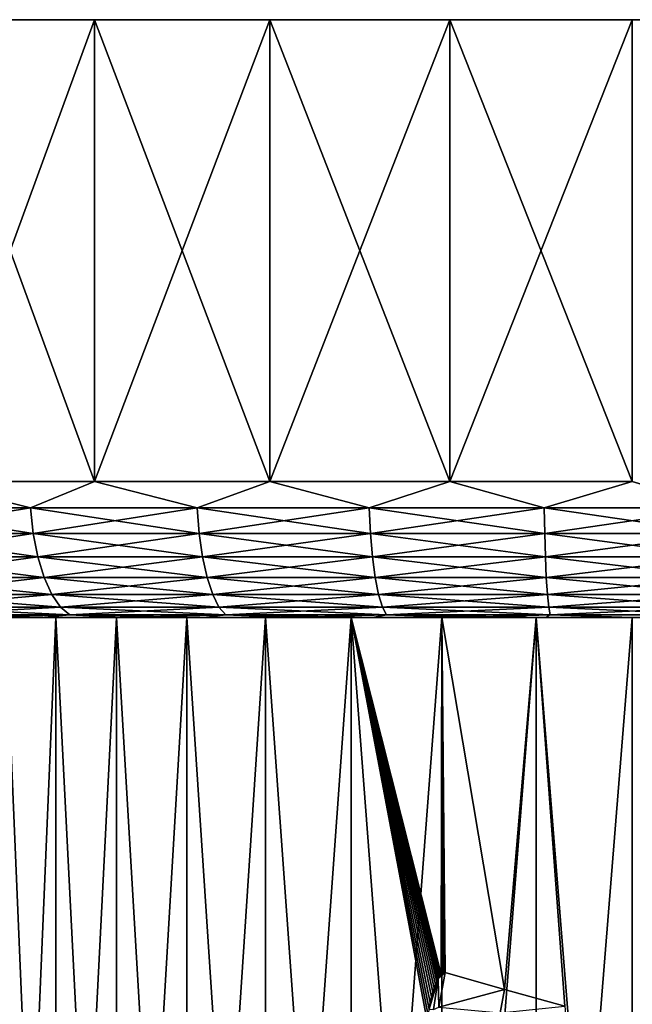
# Model space of a CAD drawing. Header units: metres. Extents: x -90 to 90, y -123 to 74.
# Tile 61 of 131: x -71 to -60, y 56 to 74. Entities that reach past the tile are written whole.
import ezdxf

# ---------------------------------------------------------------- set-up
doc = ezdxf.new("R2010")
doc.units = ezdxf.units.M
doc.layers.add('solid_11662012', color=7, linetype='CONTINUOUS')

msp = doc.modelspace()

# ---------------------------------------------------------------- linework, layer by layer
at = {"layer": 'solid_11662012'}
for points in [[(-30.188633, 74.5, -3.358934), (-89.811363, 74.5, -3.358934), (-90, 74.5)], [(-30, 74.5), (-30.188633, 74.5, -3.358934), (-90, 74.5)], [(-89.811363, 74.5, 3.358934), (-30, 74.5), (-90, 74.5)], [(-30.752148, 74.5, -6.675548), (-89.247849, 74.5, -6.675548), (-89.811363, 74.5, -3.358934)], [(-30.188633, 74.5, -3.358934), (-30.752148, 74.5, -6.675548), (-89.811363, 74.5, -3.358934)], [(-89.811363, 74.5, 3.358934), (-30.188633, 74.5, 3.358934), (-30, 74.5)], [(-89.811363, 74.5, 3.358934), (-89.247849, 74.5, 6.675548), (-30.188633, 74.5, 3.358934)], [(-31.683533, 74.5, -9.908462), (-88.316467, 74.5, -9.908462), (-89.247849, 74.5, -6.675548)], [(-30.752148, 74.5, -6.675548), (-31.683533, 74.5, -9.908462), (-89.247849, 74.5, -6.675548)], [(-89.247849, 74.5, 6.675548), (-30.752148, 74.5, 6.675548), (-30.188633, 74.5, 3.358934)], [(-89.247849, 74.5, 6.675548), (-88.316467, 74.5, 9.908462), (-30.752148, 74.5, 6.675548)], [(-32.97094, 74.5, -13.01652), (-87.02906, 74.5, -13.01652), (-88.316467, 74.5, -9.908462)], [(-31.683533, 74.5, -9.908462), (-32.97094, 74.5, -13.01652), (-88.316467, 74.5, -9.908462)], [(-88.316467, 74.5, 9.908462), (-31.683533, 74.5, 9.908462), (-30.752148, 74.5, 6.675548)], [(-88.316467, 74.5, 9.908462), (-87.02906, 74.5, 13.01652), (-31.683533, 74.5, 9.908462)], [(-34.598263, 74.5, -15.960943), (-85.401741, 74.5, -15.960943), (-87.02906, 74.5, -13.01652)], [(-32.97094, 74.5, -13.01652), (-34.598263, 74.5, -15.960943), (-87.02906, 74.5, -13.01652)], [(-87.02906, 74.5, 13.01652), (-32.97094, 74.5, 13.01652), (-31.683533, 74.5, 9.908462)], [(-87.02906, 74.5, 13.01652), (-85.401741, 74.5, 15.960943), (-32.97094, 74.5, 13.01652)], [(-36.54504, 74.5, -18.704674), (-83.454964, 74.5, -18.704674), (-85.401741, 74.5, -15.960943)], [(-34.598263, 74.5, -15.960943), (-36.54504, 74.5, -18.704674), (-85.401741, 74.5, -15.960943)], [(-85.401741, 74.5, 15.960943), (-34.598263, 74.5, 15.960943), (-32.97094, 74.5, 13.01652)], [(-85.401741, 74.5, 15.960943), (-83.454964, 74.5, 18.704674), (-34.598263, 74.5, 15.960943)], [(-38.7868, 74.5, -21.2132), (-81.213203, 74.5, -21.2132), (-83.454964, 74.5, -18.704674)], [(-36.54504, 74.5, -18.704674), (-38.7868, 74.5, -21.2132), (-83.454964, 74.5, -18.704674)], [(-83.454964, 74.5, 18.704674), (-36.54504, 74.5, 18.704674), (-34.598263, 74.5, 15.960943)], [(-83.454964, 74.5, 18.704674), (-81.213203, 74.5, 21.2132), (-36.54504, 74.5, 18.704674)], [(-41.295326, 74.5, -23.454962), (-78.704674, 74.5, -23.454962), (-81.213203, 74.5, -21.2132)], [(-38.7868, 74.5, -21.2132), (-41.295326, 74.5, -23.454962), (-81.213203, 74.5, -21.2132)], [(-81.213203, 74.5, 21.2132), (-38.7868, 74.5, 21.2132), (-36.54504, 74.5, 18.704674)], [(-81.213203, 74.5, 21.2132), (-78.704674, 74.5, 23.454962), (-38.7868, 74.5, 21.2132)], [(-44.039059, 74.5, -25.401737), (-75.960945, 74.5, -25.401737), (-78.704674, 74.5, -23.454962)], [(-41.295326, 74.5, -23.454962), (-44.039059, 74.5, -25.401737), (-78.704674, 74.5, -23.454962)], [(-78.704674, 74.5, 23.454962), (-41.295326, 74.5, 23.454962), (-38.7868, 74.5, 21.2132)], [(-78.704674, 74.5, 23.454962), (-75.960945, 74.5, 25.401737), (-41.295326, 74.5, 23.454962)], [(-46.983482, 74.5, -27.029062), (-73.016518, 74.5, -27.029062), (-75.960945, 74.5, -25.401737)], [(-44.039059, 74.5, -25.401737), (-46.983482, 74.5, -27.029062), (-75.960945, 74.5, -25.401737)], [(-75.960945, 74.5, 25.401737), (-44.039059, 74.5, 25.401737), (-41.295326, 74.5, 23.454962)], [(-75.960945, 74.5, 25.401737), (-73.016518, 74.5, 27.029062), (-44.039059, 74.5, 25.401737)], [(-50.091537, 74.5, -28.316467), (-69.908463, 74.5, -28.316467), (-73.016518, 74.5, -27.029062)], [(-73.01651, 66, -27.029066), (-73.016518, 74.5, -27.029062), (-69.908463, 74.5, -28.316467)], [(-46.983482, 74.5, -27.029062), (-50.091537, 74.5, -28.316467), (-73.016518, 74.5, -27.029062)], [(-73.016518, 74.5, 27.029062), (-46.983482, 74.5, 27.029062), (-44.039059, 74.5, 25.401737)], [(-73.016518, 74.5, 27.029062), (-69.908463, 74.5, 28.316467), (-46.983482, 74.5, 27.029062)], [(-69.908371, 66, 28.3165), (-69.908463, 74.5, 28.316467), (-73.016518, 74.5, 27.029062)], [(-73.01651, 66, 27.029066), (-69.908371, 66, 28.3165), (-73.016518, 74.5, 27.029062)], [(-69.908371, 66, -28.3165), (-73.01651, 66, -27.029066), (-69.908463, 74.5, -28.316467)], [(-53.324451, 74.5, -29.247852), (-66.675545, 74.5, -29.247852), (-69.908463, 74.5, -28.316467)], [(-69.908371, 66, -28.3165), (-69.908463, 74.5, -28.316467), (-66.675545, 74.5, -29.247852)], [(-50.091537, 74.5, -28.316467), (-53.324451, 74.5, -29.247852), (-69.908463, 74.5, -28.316467)], [(-69.908463, 74.5, 28.316467), (-50.091537, 74.5, 28.316467), (-46.983482, 74.5, 27.029062)], [(-69.908463, 74.5, 28.316467), (-66.675545, 74.5, 29.247852), (-50.091537, 74.5, 28.316467)], [(-66.675629, 66, 29.247837), (-66.675545, 74.5, 29.247852), (-69.908463, 74.5, 28.316467)], [(-69.908371, 66, 28.3165), (-66.675629, 66, 29.247837), (-69.908463, 74.5, 28.316467)], [(-66.675629, 66, -29.247837), (-69.908371, 66, -28.3165), (-66.675545, 74.5, -29.247852)], [(-66.675629, 66, -29.247837), (-66.675545, 74.5, -29.247852), (-63.358932, 74.5, -29.811367)], [(-63.358932, 66, -29.811367), (-66.675629, 66, -29.247837), (-63.358932, 74.5, -29.811367)], [(-66.675629, 66, 29.247837), (-63.358932, 66, 29.811367), (-66.675545, 74.5, 29.247852)], [(-56.641068, 74.5, -29.811367), (-63.358932, 74.5, -29.811367), (-66.675545, 74.5, -29.247852)], [(-53.324451, 74.5, -29.247852), (-56.641068, 74.5, -29.811367), (-66.675545, 74.5, -29.247852)], [(-66.675545, 74.5, 29.247852), (-53.324451, 74.5, 29.247852), (-50.091537, 74.5, 28.316467)], [(-66.675545, 74.5, 29.247852), (-63.358932, 74.5, 29.811367), (-53.324451, 74.5, 29.247852)], [(-63.358932, 66, 29.811367), (-63.358932, 74.5, 29.811367), (-66.675545, 74.5, 29.247852)], [(-56.641068, 74.5, -29.811367), (-60, 74.5, -30), (-63.358932, 74.5, -29.811367)], [(-63.358932, 66, -29.811367), (-63.358932, 74.5, -29.811367), (-60, 74.5, -30)], [(-60, 66, -30), (-63.358932, 66, -29.811367), (-60, 74.5, -30)], [(-63.358932, 74.5, 29.811367), (-56.641068, 74.5, 29.811367), (-53.324451, 74.5, 29.247852)], [(-63.358932, 74.5, 29.811367), (-60, 74.5, 30), (-56.641068, 74.5, 29.811367)], [(-60, 66, 30), (-60, 74.5, 30), (-63.358932, 74.5, 29.811367)], [(-63.358932, 66, 29.811367), (-60, 66, 30), (-63.358932, 74.5, 29.811367)], [(-71.086578, 65.51516, 27.825209), (-73.01651, 66, 27.029066), (-74.030022, 65.51516, 26.463427)], [(-74.030022, 65.51516, -26.463427), (-73.01651, 66, -27.029066), (-71.086578, 65.51516, -27.825209)], [(-71.086578, 65.51516, 27.825209), (-69.908371, 66, 28.3165), (-73.01651, 66, 27.029066)], [(-71.086578, 65.51516, -27.825209), (-73.01651, 66, -27.029066), (-69.908371, 66, -28.3165)], [(-68.013153, 65.51516, 28.860765), (-69.908371, 66, 28.3165), (-71.086578, 65.51516, 27.825209)], [(-71.086578, 65.51516, -27.825209), (-69.908371, 66, -28.3165), (-68.013153, 65.51516, -28.860765)], [(-68.013153, 65.51516, 28.860765), (-66.675629, 66, 29.247837), (-69.908371, 66, 28.3165)], [(-68.013153, 65.51516, -28.860765), (-69.908371, 66, -28.3165), (-66.675629, 66, -29.247837)], [(-64.845779, 65.51516, 29.557957), (-66.675629, 66, 29.247837), (-68.013153, 65.51516, 28.860765)], [(-68.013153, 65.51516, -28.860765), (-66.675629, 66, -29.247837), (-64.845779, 65.51516, -29.557957)], [(-64.845779, 65.51516, 29.557957), (-63.358932, 66, 29.811367), (-66.675629, 66, 29.247837)], [(-64.845779, 65.51516, -29.557957), (-66.675629, 66, -29.247837), (-63.358932, 66, -29.811367)], [(-61.621597, 65.51516, 29.908607), (-63.358932, 66, 29.811367), (-64.845779, 65.51516, 29.557957)], [(-64.845779, 65.51516, -29.557957), (-63.358932, 66, -29.811367), (-61.621597, 65.51516, -29.908607)], [(-61.621597, 65.51516, 29.908607), (-60, 66, 30), (-63.358932, 66, 29.811367)], [(-61.621597, 65.51516, -29.908607), (-63.358932, 66, -29.811367), (-60, 66, -30)], [(-58.378403, 65.51516, 29.908607), (-60, 66, 30), (-61.621597, 65.51516, 29.908607)], [(-61.621597, 65.51516, -29.908607), (-60, 66, -30), (-58.378403, 65.51516, -29.908607)], [(-74.030022, 65.51516, -26.463427), (-71.086578, 65.51516, -27.825209), (-73.963554, 65.045563, -26.338057)], [(-74.030022, 65.51516, 26.463427), (-73.963554, 65.045563, 26.338057), (-71.034058, 65.045563, 27.693388)], [(-71.086578, 65.51516, 27.825209), (-74.030022, 65.51516, 26.463427), (-71.034058, 65.045563, 27.693388)], [(-71.086578, 65.51516, -27.825209), (-71.034058, 65.045563, -27.693388), (-73.963554, 65.045563, -26.338057)], [(-71.086578, 65.51516, -27.825209), (-68.013153, 65.51516, -28.860765), (-71.034058, 65.045563, -27.693388)], [(-71.086578, 65.51516, 27.825209), (-71.034058, 65.045563, 27.693388), (-67.975189, 65.045563, 28.724039)], [(-68.013153, 65.51516, 28.860765), (-71.086578, 65.51516, 27.825209), (-67.975189, 65.045563, 28.724039)], [(-68.013153, 65.51516, -28.860765), (-67.975189, 65.045563, -28.724039), (-71.034058, 65.045563, -27.693388)], [(-68.013153, 65.51516, -28.860765), (-64.845779, 65.51516, -29.557957), (-67.975189, 65.045563, -28.724039)], [(-68.013153, 65.51516, 28.860765), (-67.975189, 65.045563, 28.724039), (-64.822823, 65.045563, 29.417927)], [(-64.845779, 65.51516, 29.557957), (-68.013153, 65.51516, 28.860765), (-64.822823, 65.045563, 29.417927)], [(-64.845779, 65.51516, -29.557957), (-64.822823, 65.045563, -29.417927), (-67.975189, 65.045563, -28.724039)], [(-64.845779, 65.51516, -29.557957), (-61.621597, 65.51516, -29.908607), (-64.822823, 65.045563, -29.417927)], [(-64.845779, 65.51516, 29.557957), (-64.822823, 65.045563, 29.417927), (-61.613914, 65.045563, 29.766916)], [(-61.621597, 65.51516, 29.908607), (-64.845779, 65.51516, 29.557957), (-61.613914, 65.045563, 29.766916)], [(-61.621597, 65.51516, -29.908607), (-61.613914, 65.045563, -29.766916), (-64.822823, 65.045563, -29.417927)], [(-61.621597, 65.51516, -29.908607), (-58.378403, 65.51516, -29.908607), (-61.613914, 65.045563, -29.766916)], [(-61.621597, 65.51516, 29.908607), (-61.613914, 65.045563, 29.766916), (-58.386086, 65.045563, 29.766916)], [(-58.378403, 65.51516, 29.908607), (-61.621597, 65.51516, 29.908607), (-58.386086, 65.045563, 29.766916)], [(-58.378403, 65.51516, -29.908607), (-58.386086, 65.045563, -29.766916), (-61.613914, 65.045563, -29.766916)], [(-73.963554, 65.045563, -26.338057), (-71.034058, 65.045563, -27.693388), (-73.855408, 64.612709, -26.134077)], [(-73.963554, 65.045563, 26.338057), (-73.855408, 64.612709, 26.134077), (-70.948601, 64.612709, 27.478912)], [(-71.034058, 65.045563, 27.693388), (-73.963554, 65.045563, 26.338057), (-70.948601, 64.612709, 27.478912)], [(-71.034058, 65.045563, -27.693388), (-70.948601, 64.612709, -27.478912), (-73.855408, 64.612709, -26.134077)], [(-71.034058, 65.045563, -27.693388), (-67.975189, 65.045563, -28.724039), (-70.948601, 64.612709, -27.478912)], [(-71.034058, 65.045563, 27.693388), (-70.948601, 64.612709, 27.478912), (-67.913422, 64.612709, 28.501581)], [(-67.975189, 65.045563, 28.724039), (-71.034058, 65.045563, 27.693388), (-67.913422, 64.612709, 28.501581)], [(-67.975189, 65.045563, -28.724039), (-67.913422, 64.612709, -28.501581), (-70.948601, 64.612709, -27.478912)], [(-67.975189, 65.045563, -28.724039), (-64.822823, 65.045563, -29.417927), (-67.913422, 64.612709, -28.501581)], [(-67.975189, 65.045563, 28.724039), (-67.913422, 64.612709, 28.501581), (-64.785477, 64.612709, 29.190096)], [(-64.822823, 65.045563, 29.417927), (-67.975189, 65.045563, 28.724039), (-64.785477, 64.612709, 29.190096)], [(-64.822823, 65.045563, -29.417927), (-64.785477, 64.612709, -29.190096), (-67.913422, 64.612709, -28.501581)], [(-64.822823, 65.045563, -29.417927), (-61.613914, 65.045563, -29.766916), (-64.785477, 64.612709, -29.190096)], [(-64.822823, 65.045563, 29.417927), (-64.785477, 64.612709, 29.190096), (-61.601418, 64.612709, 29.536383)], [(-61.613914, 65.045563, 29.766916), (-64.822823, 65.045563, 29.417927), (-61.601418, 64.612709, 29.536383)], [(-61.613914, 65.045563, -29.766916), (-61.601418, 64.612709, -29.536383), (-64.785477, 64.612709, -29.190096)], [(-61.613914, 65.045563, -29.766916), (-58.386086, 65.045563, -29.766916), (-61.601418, 64.612709, -29.536383)], [(-61.613914, 65.045563, 29.766916), (-61.601418, 64.612709, 29.536383), (-58.398582, 64.612709, 29.536383)], [(-58.386086, 65.045563, 29.766916), (-61.613914, 65.045563, 29.766916), (-58.398582, 64.612709, 29.536383)], [(-58.386086, 65.045563, -29.766916), (-58.398582, 64.612709, -29.536383), (-61.601418, 64.612709, -29.536383)], [(-73.855408, 64.612709, -26.134077), (-70.948601, 64.612709, -27.478912), (-73.709755, 64.233276, -25.859344)], [(-73.855408, 64.612709, 26.134077), (-73.709755, 64.233276, 25.859344), (-70.833504, 64.233276, 27.190041)], [(-70.948601, 64.612709, 27.478912), (-73.855408, 64.612709, 26.134077), (-70.833504, 64.233276, 27.190041)], [(-70.948601, 64.612709, -27.478912), (-70.833504, 64.233276, -27.190041), (-73.709755, 64.233276, -25.859344)], [(-70.948601, 64.612709, -27.478912), (-67.913422, 64.612709, -28.501581), (-70.833504, 64.233276, -27.190041)], [(-70.948601, 64.612709, 27.478912), (-70.833504, 64.233276, 27.190041), (-67.830238, 64.233276, 28.20196)], [(-67.913422, 64.612709, 28.501581), (-70.948601, 64.612709, 27.478912), (-67.830238, 64.233276, 28.20196)], [(-67.913422, 64.612709, -28.501581), (-67.830238, 64.233276, -28.20196), (-70.833504, 64.233276, -27.190041)], [(-67.913422, 64.612709, -28.501581), (-64.785477, 64.612709, -29.190096), (-67.830238, 64.233276, -28.20196)], [(-67.913422, 64.612709, 28.501581), (-67.830238, 64.233276, 28.20196), (-64.735168, 64.233276, 28.883236)], [(-64.785477, 64.612709, 29.190096), (-67.913422, 64.612709, 28.501581), (-64.735168, 64.233276, 28.883236)], [(-64.785477, 64.612709, -29.190096), (-64.735168, 64.233276, -28.883236), (-67.830238, 64.233276, -28.20196)], [(-64.785477, 64.612709, -29.190096), (-61.601418, 64.612709, -29.536383), (-64.735168, 64.233276, -28.883236)], [(-64.785477, 64.612709, 29.190096), (-64.735168, 64.233276, 28.883236), (-61.584579, 64.233276, 29.225883)], [(-61.601418, 64.612709, 29.536383), (-64.785477, 64.612709, 29.190096), (-61.584579, 64.233276, 29.225883)], [(-61.601418, 64.612709, -29.536383), (-61.584579, 64.233276, -29.225883), (-64.735168, 64.233276, -28.883236)], [(-61.601418, 64.612709, -29.536383), (-58.398582, 64.612709, -29.536383), (-61.584579, 64.233276, -29.225883)], [(-61.601418, 64.612709, 29.536383), (-61.584579, 64.233276, 29.225883), (-58.415421, 64.233276, 29.225883)], [(-58.398582, 64.612709, 29.536383), (-61.601418, 64.612709, 29.536383), (-58.415421, 64.233276, 29.225883)], [(-58.398582, 64.612709, -29.536383), (-58.415421, 64.233276, -29.225883), (-61.584579, 64.233276, -29.225883)], [(-73.709755, 64.233276, -25.859344), (-70.833504, 64.233276, -27.190041), (-73.532196, 63.921871, -25.524435)], [(-73.709755, 64.233276, 25.859344), (-73.532196, 63.921871, 25.524435), (-70.693199, 63.921871, 26.837898)], [(-70.833504, 64.233276, 27.190041), (-73.709755, 64.233276, 25.859344), (-70.693199, 63.921871, 26.837898)], [(-70.833504, 64.233276, -27.190041), (-70.693199, 63.921871, -26.837898), (-73.532196, 63.921871, -25.524435)], [(-70.833504, 64.233276, -27.190041), (-67.830238, 64.233276, -28.20196), (-70.693199, 63.921871, -26.837898)], [(-70.833504, 64.233276, 27.190041), (-70.693199, 63.921871, 26.837898), (-67.728828, 63.921871, 27.83671)], [(-67.830238, 64.233276, 28.20196), (-70.833504, 64.233276, 27.190041), (-67.728828, 63.921871, 27.83671)], [(-67.830238, 64.233276, -28.20196), (-67.728821, 63.921871, -27.83671), (-70.693199, 63.921871, -26.837898)], [(-67.830238, 64.233276, -28.20196), (-64.735168, 64.233276, -28.883236), (-67.728821, 63.921871, -27.83671)], [(-67.830238, 64.233276, 28.20196), (-67.728828, 63.921871, 27.83671), (-64.673843, 63.921871, 28.509163)], [(-64.735168, 64.233276, 28.883236), (-67.830238, 64.233276, 28.20196), (-64.673843, 63.921871, 28.509163)], [(-64.735168, 64.233276, -28.883236), (-64.673843, 63.921871, -28.509163), (-67.728821, 63.921871, -27.83671)], [(-64.735168, 64.233276, -28.883236), (-61.584579, 64.233276, -29.225883), (-64.673843, 63.921871, -28.509163)], [(-64.735168, 64.233276, 28.883236), (-64.673843, 63.921871, 28.509163), (-61.56406, 63.921871, 28.847372)], [(-61.584579, 64.233276, 29.225883), (-64.735168, 64.233276, 28.883236), (-61.56406, 63.921871, 28.847372)], [(-61.584579, 64.233276, -29.225883), (-61.56406, 63.921871, -28.847372), (-64.673843, 63.921871, -28.509163)], [(-61.584579, 64.233276, -29.225883), (-58.415421, 64.233276, -29.225883), (-61.56406, 63.921871, -28.847372)], [(-61.584579, 64.233276, 29.225883), (-61.56406, 63.921871, 28.847372), (-58.43594, 63.921871, 28.847372)], [(-58.415421, 64.233276, 29.225883), (-61.584579, 64.233276, 29.225883), (-58.43594, 63.921871, 28.847372)], [(-58.415421, 64.233276, -29.225883), (-58.43594, 63.921871, -28.847372), (-61.56406, 63.921871, -28.847372)], [(-73.532196, 63.921871, -25.524435), (-70.693199, 63.921871, -26.837898), (-73.329575, 63.690491, -25.142246)], [(-73.532196, 63.921871, 25.524435), (-73.329575, 63.690491, 25.142246), (-70.533081, 63.690491, 26.436041)], [(-70.693199, 63.921871, 26.837898), (-73.532196, 63.921871, 25.524435), (-70.533081, 63.690491, 26.436041)], [(-70.693199, 63.921871, -26.837898), (-70.533081, 63.690491, -26.436041), (-73.329575, 63.690491, -25.142246)], [(-70.693199, 63.921871, -26.837898), (-67.728821, 63.921871, -27.83671), (-70.533081, 63.690491, -26.436041)], [(-70.693199, 63.921871, 26.837898), (-70.533081, 63.690491, 26.436041), (-67.613098, 63.690491, 27.419899)], [(-67.728828, 63.921871, 27.83671), (-70.693199, 63.921871, 26.837898), (-67.613098, 63.690491, 27.419899)], [(-67.728821, 63.921871, -27.83671), (-67.613098, 63.690491, -27.419899), (-70.533081, 63.690491, -26.436041)], [(-67.728828, 63.921871, 27.83671), (-67.613098, 63.690491, 27.419899), (-64.603859, 63.690491, 28.082283)], [(-64.673843, 63.921871, 28.509163), (-67.728828, 63.921871, 27.83671), (-64.603859, 63.690491, 28.082283)], [(-67.728821, 63.921871, -27.83671), (-64.673843, 63.921871, -28.509163), (-67.613098, 63.690491, -27.419899)], [(-64.673843, 63.921871, -28.509163), (-64.603859, 63.690491, -28.082283), (-67.613098, 63.690491, -27.419899)], [(-64.673843, 63.921871, -28.509163), (-61.56406, 63.921871, -28.847372), (-64.603859, 63.690491, -28.082283)], [(-64.673843, 63.921871, 28.509163), (-64.603859, 63.690491, 28.082283), (-61.540638, 63.690491, 28.415426)], [(-61.56406, 63.921871, 28.847372), (-64.673843, 63.921871, 28.509163), (-61.540638, 63.690491, 28.415426)], [(-61.56406, 63.921871, -28.847372), (-61.540638, 63.690491, -28.415426), (-64.603859, 63.690491, -28.082283)], [(-61.56406, 63.921871, -28.847372), (-58.43594, 63.921871, -28.847372), (-61.540638, 63.690491, -28.415426)], [(-61.56406, 63.921871, 28.847372), (-61.540638, 63.690491, 28.415426), (-58.459362, 63.690491, 28.415426)], [(-58.43594, 63.921871, 28.847372), (-61.56406, 63.921871, 28.847372), (-58.459362, 63.690491, 28.415426)], [(-58.43594, 63.921871, -28.847372), (-58.459362, 63.690491, -28.415426), (-61.540638, 63.690491, -28.415426)], [(-73.329575, 63.690491, -25.142246), (-70.533081, 63.690491, -26.436041), (-73.109688, 63.548038, -24.727493)], [(-73.329575, 63.690491, 25.142246), (-73.109688, 63.548038, 24.727493), (-70.359322, 63.548038, 25.999947)], [(-70.533081, 63.690491, 26.436041), (-73.329575, 63.690491, 25.142246), (-70.359322, 63.548038, 25.999947)], [(-70.533081, 63.690491, -26.436041), (-70.359322, 63.548038, -25.999947), (-73.109688, 63.548038, -24.727493)], [(-70.533081, 63.690491, -26.436041), (-67.613098, 63.690491, -27.419899), (-70.359322, 63.548038, -25.999947)], [(-70.533081, 63.690491, 26.436041), (-70.359322, 63.548038, 25.999947), (-67.487511, 63.548038, 26.967573)], [(-67.613098, 63.690491, 27.419899), (-70.533081, 63.690491, 26.436041), (-67.487511, 63.548038, 26.967573)], [(-67.613098, 63.690491, -27.419899), (-67.487511, 63.548038, -26.967573), (-70.359322, 63.548038, -25.999947)], [(-67.613098, 63.690491, -27.419899), (-64.603859, 63.690491, -28.082283), (-67.487511, 63.548038, -26.967573)], [(-67.613098, 63.690491, 27.419899), (-67.487511, 63.548038, 26.967573), (-64.527908, 63.548038, 27.61903)], [(-64.603859, 63.690491, 28.082283), (-67.613098, 63.690491, 27.419899), (-64.527908, 63.548038, 27.61903)], [(-64.603859, 63.690491, -28.082283), (-64.527908, 63.548038, -27.61903), (-67.487511, 63.548038, -26.967573)], [(-64.603859, 63.690491, -28.082283), (-61.540638, 63.690491, -28.415426), (-64.527908, 63.548038, -27.61903)], [(-64.603859, 63.690491, 28.082283), (-64.527908, 63.548038, 27.61903), (-61.515224, 63.548038, 27.94668)], [(-61.540638, 63.690491, 28.415426), (-64.603859, 63.690491, 28.082283), (-61.515224, 63.548038, 27.94668)], [(-61.540638, 63.690491, -28.415426), (-61.515224, 63.548038, -27.94668), (-64.527908, 63.548038, -27.61903)], [(-61.540638, 63.690491, -28.415426), (-58.459362, 63.690491, -28.415426), (-61.515224, 63.548038, -27.94668)], [(-61.540638, 63.690491, 28.415426), (-61.515224, 63.548038, 27.94668), (-58.484776, 63.548038, 27.94668)], [(-58.459362, 63.690491, 28.415426), (-61.540638, 63.690491, 28.415426), (-58.484776, 63.548038, 27.94668)], [(-58.459362, 63.690491, -28.415426), (-58.484776, 63.548038, -27.94668), (-61.515224, 63.548038, -27.94668)], [(-86.761276, 63.5, -6.331187), (-70.62059, 63.5, -7.496867), (-71.542519, 63.5, -5.980822)], [(-86.761276, 63.5, -6.331187), (-86.347549, 63.5, -7.877583), (-70.62059, 63.5, -7.496867)], [(-86.761269, 63.5, 6.331217), (-71.542519, 63.5, 5.980822), (-70.62059, 63.5, 7.496867)], [(-86.347542, 63.5, 7.877609), (-86.761269, 63.5, 6.331217), (-70.62059, 63.5, 7.496867)], [(-86.347549, 63.5, -7.877583), (-69.500877, 63.5, -8.873174), (-70.62059, 63.5, -7.496867)], [(-86.347549, 63.5, -7.877583), (-85.84491, 63.5, -9.396318), (-69.500877, 63.5, -8.873174)], [(-86.347542, 63.5, 7.877609), (-70.62059, 63.5, 7.496867), (-69.500877, 63.5, 8.873174)], [(-85.844902, 63.5, 9.396341), (-86.347542, 63.5, 7.877609), (-69.500877, 63.5, 8.873174)], [(-85.84491, 63.5, -9.396318), (-68.204132, 63.5, -10.084254), (-69.500877, 63.5, -8.873174)], [(-85.84491, 63.5, -9.396318), (-85.254845, 63.5, -10.88314), (-68.204132, 63.5, -10.084254)], [(-85.844902, 63.5, 9.396341), (-69.500877, 63.5, 8.873174), (-68.204132, 63.5, 10.084254)], [(-85.254837, 63.5, 10.883162), (-85.844902, 63.5, 9.396341), (-68.204132, 63.5, 10.084254)], [(-85.254845, 63.5, -10.88314), (-66.754585, 63.5, -11.107455), (-68.204132, 63.5, -10.084254)], [(-85.254845, 63.5, -10.88314), (-84.579124, 63.5, -12.333558), (-66.754585, 63.5, -11.107455)], [(-85.254837, 63.5, 10.883162), (-68.204132, 63.5, 10.084254), (-66.754585, 63.5, 11.107455)], [(-85.254837, 63.5, 10.883162), (-66.754585, 63.5, 11.107455), (-65.179237, 63.5, 11.923735)], [(-84.579109, 63.5, 12.333581), (-85.254837, 63.5, 10.883162), (-65.179237, 63.5, 11.923735)], [(-84.579124, 63.5, -12.333558), (-63.507328, 63.5, -12.517932), (-65.179237, 63.5, -11.923735)], [(-84.579124, 63.5, -12.333558), (-83.820099, 63.5, -13.742375), (-63.507328, 63.5, -12.517932)], [(-84.579124, 63.5, -12.333558), (-65.179237, 63.5, -11.923735), (-66.754585, 63.5, -11.107455)], [(-84.579109, 63.5, 12.333581), (-61.770184, 63.5, 12.878913), (-60, 63.5, 13)], [(-36.179901, 63.5, 13.742375), (-84.579109, 63.5, 12.333581), (-60, 63.5, 13)], [(-84.579109, 63.5, 12.333581), (-65.179237, 63.5, 11.923735), (-63.507328, 63.5, 12.517932)], [(-84.579109, 63.5, 12.333581), (-63.507328, 63.5, 12.517932), (-61.770184, 63.5, 12.878913)], [(-36.179901, 63.5, 13.742375), (-83.820084, 63.5, 13.742399), (-84.579109, 63.5, 12.333581)], [(-83.820099, 63.5, -13.742375), (-60, 63.5, -13), (-61.770184, 63.5, -12.878913)], [(-83.820099, 63.5, -13.742375), (-35.420887, 63.5, -12.333581), (-60, 63.5, -13)], [(-83.820099, 63.5, -13.742375), (-61.770184, 63.5, -12.878913), (-63.507328, 63.5, -12.517932)], [(-83.820099, 63.5, -13.742375), (-36.179916, 63.5, -13.742399), (-35.420887, 63.5, -12.333581)], [(-83.820099, 63.5, -13.742375), (-82.9804, 63.5, -15.104673), (-36.179916, 63.5, -13.742399)], [(-37.0196, 63.5, 15.104673), (-82.980385, 63.5, 15.104697), (-83.820084, 63.5, 13.742399)], [(-36.179901, 63.5, 13.742375), (-37.0196, 63.5, 15.104673), (-83.820084, 63.5, 13.742399)], [(-82.9804, 63.5, -15.104673), (-37.019615, 63.5, -15.104697), (-36.179916, 63.5, -13.742399)], [(-82.9804, 63.5, -15.104673), (-82.062981, 63.5, -16.415684), (-37.019615, 63.5, -15.104697)], [(-37.937016, 63.5, 16.415684), (-82.062965, 63.5, 16.415707), (-82.980385, 63.5, 15.104697)], [(-37.0196, 63.5, 15.104673), (-37.937016, 63.5, 16.415684), (-82.980385, 63.5, 15.104697)], [(-82.062981, 63.5, -16.415684), (-37.937031, 63.5, -16.415707), (-37.019615, 63.5, -15.104697)], [(-82.062981, 63.5, -16.415684), (-81.070938, 63.5, -17.671032), (-37.937031, 63.5, -16.415707)], [(-38.929058, 63.5, 17.671032), (-81.070923, 63.5, 17.671051), (-82.062965, 63.5, 16.415707)], [(-37.937016, 63.5, 16.415684), (-38.929058, 63.5, 17.671032), (-82.062965, 63.5, 16.415707)], [(-81.070938, 63.5, -17.671032), (-38.929073, 63.5, -17.671051), (-37.937031, 63.5, -16.415707)], [(-81.070938, 63.5, -17.671032), (-80.007446, 63.5, -18.866688), (-38.929073, 63.5, -17.671051)], [(-39.992554, 63.5, 18.866688), (-80.007431, 63.5, 18.866707), (-81.070923, 63.5, 17.671051)], [(-38.929058, 63.5, 17.671032), (-39.992554, 63.5, 18.866688), (-81.070923, 63.5, 17.671051)], [(-80.007446, 63.5, -18.866688), (-39.992569, 63.5, -18.866707), (-38.929073, 63.5, -17.671051)], [(-80.007446, 63.5, -18.866688), (-78.876221, 63.5, -19.998455), (-39.992569, 63.5, -18.866707)], [(-41.123775, 63.5, 19.998455), (-78.876205, 63.5, 19.998472), (-80.007431, 63.5, 18.866707)], [(-39.992554, 63.5, 18.866688), (-41.123775, 63.5, 19.998455), (-80.007431, 63.5, 18.866707)], [(-78.876221, 63.5, -19.998455), (-41.123795, 63.5, -19.998472), (-39.992569, 63.5, -18.866707)], [(-78.876221, 63.5, -19.998455), (-77.681145, 63.5, -21.062456), (-41.123795, 63.5, -19.998472)], [(-42.318855, 63.5, 21.062456), (-77.681122, 63.5, 21.062473), (-78.876205, 63.5, 19.998472)], [(-41.123775, 63.5, 19.998455), (-42.318855, 63.5, 21.062456), (-78.876205, 63.5, 19.998472)], [(-77.681145, 63.5, -21.062456), (-42.318878, 63.5, -21.062473), (-41.123795, 63.5, -19.998472)], [(-77.681145, 63.5, -21.062456), (-76.426125, 63.5, -22.055208), (-42.318878, 63.5, -21.062473)], [(-43.573872, 63.5, 22.055208), (-76.426109, 63.5, 22.055223), (-77.681122, 63.5, 21.062473)], [(-42.318855, 63.5, 21.062456), (-43.573872, 63.5, 22.055208), (-77.681122, 63.5, 21.062473)], [(-76.426125, 63.5, -22.055208), (-43.573895, 63.5, -22.055223), (-42.318878, 63.5, -21.062473)], [(-76.426125, 63.5, -22.055208), (-75.115555, 63.5, -22.973246), (-43.573895, 63.5, -22.055223)], [(-44.884445, 63.5, 22.973246), (-75.115532, 63.5, 22.973259), (-76.426109, 63.5, 22.055223)], [(-43.573872, 63.5, 22.055208), (-44.884445, 63.5, 22.973246), (-76.426109, 63.5, 22.055223)], [(-75.115555, 63.5, -22.973246), (-44.884468, 63.5, -22.973259), (-43.573895, 63.5, -22.055223)], [(-75.115555, 63.5, -22.973246), (-73.753815, 63.5, -23.813494), (-44.884468, 63.5, -22.973259)], [(-46.246185, 63.5, 23.813494), (-73.753792, 63.5, 23.813507), (-75.115532, 63.5, 22.973259)], [(-44.884445, 63.5, 22.973246), (-46.246185, 63.5, 23.813494), (-75.115532, 63.5, 22.973259)], [(-73.753815, 63.5, -23.813494), (-46.246208, 63.5, -23.813507), (-44.884468, 63.5, -22.973259)], [(-73.753815, 63.5, -23.813494), (-72.345428, 63.5, -24.573162), (-46.246208, 63.5, -23.813507)], [(-47.654572, 63.5, 24.573162), (-72.345406, 63.5, 24.573174), (-73.753792, 63.5, 23.813507)], [(-46.246185, 63.5, 23.813494), (-47.654572, 63.5, 24.573162), (-73.753792, 63.5, 23.813507)], [(-73.109688, 63.548038, -24.727493), (-70.359322, 63.548038, -25.999947), (-72.345428, 63.5, -24.573162)], [(-73.109688, 63.548038, 24.727493), (-72.345406, 63.5, 24.573174), (-70.895309, 63.5, 25.249599)], [(-70.359322, 63.548038, 25.999947), (-73.109688, 63.548038, 24.727493), (-70.895309, 63.5, 25.249599)], [(-70.359322, 63.548038, -25.999947), (-70.895332, 63.5, -25.249588), (-72.345428, 63.5, -24.573162)], [(-72.345428, 63.5, -24.573162), (-47.654594, 63.5, -24.573174), (-46.246208, 63.5, -23.813507)], [(-72.345428, 63.5, -24.573162), (-70.895332, 63.5, -25.249588), (-47.654594, 63.5, -24.573174)], [(-49.104668, 63.5, 25.249588), (-70.895309, 63.5, 25.249599), (-72.345406, 63.5, 24.573174)], [(-47.654572, 63.5, 24.573162), (-49.104668, 63.5, 25.249588), (-72.345406, 63.5, 24.573174)], [(-71.542519, 63.5, 5.980822), (-71.542511, 41.5, 5.980838), (-70.620613, 41.5, 7.496836)], [(-70.62059, 63.5, 7.496867), (-71.542519, 63.5, 5.980822), (-70.620613, 41.5, 7.496836)], [(-71.542519, 63.5, -5.980822), (-70.62059, 63.5, -7.496867), (-71.542511, 41.5, -5.980838)], [(-70.62059, 63.5, -7.496867), (-70.620613, 41.5, -7.496836), (-71.542511, 41.5, -5.980838)], [(-70.359322, 63.548038, -25.999947), (-69.408318, 63.5, -25.84054), (-70.895332, 63.5, -25.249588)], [(-70.895332, 63.5, -25.249588), (-49.104691, 63.5, -25.249599), (-47.654594, 63.5, -24.573174)], [(-70.895332, 63.5, -25.249588), (-69.408318, 63.5, -25.84054), (-49.104691, 63.5, -25.249599)], [(-70.359322, 63.548038, 25.999947), (-70.895309, 63.5, 25.249599), (-69.408295, 63.5, 25.840548)], [(-50.591682, 63.5, 25.84054), (-69.408295, 63.5, 25.840548), (-70.895309, 63.5, 25.249599)], [(-49.104668, 63.5, 25.249588), (-50.591682, 63.5, 25.84054), (-70.895309, 63.5, 25.249599)], [(-70.62059, 63.5, 7.496867), (-70.620613, 41.5, 7.496836), (-69.500877, 41.5, 8.87318)], [(-69.500877, 63.5, -8.873174), (-69.500877, 41.5, -8.87318), (-70.620613, 41.5, -7.496836)], [(-70.62059, 63.5, -7.496867), (-69.500877, 63.5, -8.873174), (-70.620613, 41.5, -7.496836)], [(-69.500877, 63.5, 8.873174), (-70.62059, 63.5, 7.496867), (-69.500877, 41.5, 8.87318)], [(-70.359322, 63.548038, -25.999947), (-67.487511, 63.548038, -26.967573), (-69.408318, 63.5, -25.84054)], [(-70.359322, 63.548038, 25.999947), (-69.408295, 63.5, 25.840548), (-67.889366, 63.5, 26.344028)], [(-67.487511, 63.548038, 26.967573), (-70.359322, 63.548038, 25.999947), (-67.889366, 63.5, 26.344028)], [(-69.500877, 63.5, 8.873174), (-69.500877, 41.5, 8.87318), (-68.204163, 41.5, 10.084234)], [(-68.204132, 63.5, 10.084254), (-69.500877, 63.5, 8.873174), (-68.204163, 41.5, 10.084234)], [(-68.204132, 63.5, -10.084254), (-68.204163, 41.5, -10.084234), (-69.500877, 41.5, -8.87318)], [(-69.500877, 63.5, -8.873174), (-68.204132, 63.5, -10.084254), (-69.500877, 41.5, -8.87318)], [(-67.487511, 63.548038, -26.967573), (-67.889389, 63.5, -26.344021), (-69.408318, 63.5, -25.84054)], [(-69.408318, 63.5, -25.84054), (-50.591709, 63.5, -25.840548), (-49.104691, 63.5, -25.249599)], [(-69.408318, 63.5, -25.84054), (-67.889389, 63.5, -26.344021), (-50.591709, 63.5, -25.840548)], [(-52.110607, 63.5, 26.344021), (-67.889366, 63.5, 26.344028), (-69.408295, 63.5, 25.840548)], [(-50.591682, 63.5, 25.84054), (-52.110607, 63.5, 26.344021), (-69.408295, 63.5, 25.840548)], [(-68.204132, 63.5, 10.084254), (-68.204163, 41.5, 10.084234), (-66.754608, 41.5, 11.107442)], [(-66.754585, 63.5, -11.107455), (-66.754608, 41.5, -11.107442), (-68.204163, 41.5, -10.084234)], [(-68.204132, 63.5, -10.084254), (-66.754585, 63.5, -11.107455), (-68.204163, 41.5, -10.084234)], [(-66.754585, 63.5, 11.107455), (-68.204132, 63.5, 10.084254), (-66.754608, 41.5, 11.107442)], [(-67.487511, 63.548038, -26.967573), (-66.343857, 63.5, -26.758278), (-67.889389, 63.5, -26.344021)], [(-67.889389, 63.5, -26.344021), (-52.110634, 63.5, -26.344028), (-50.591709, 63.5, -25.840548)], [(-67.889389, 63.5, -26.344021), (-66.343857, 63.5, -26.758278), (-52.110634, 63.5, -26.344028)], [(-67.487511, 63.548038, 26.967573), (-67.889366, 63.5, 26.344028), (-66.343834, 63.5, 26.758284)], [(-53.656139, 63.5, 26.758278), (-66.343834, 63.5, 26.758284), (-67.889366, 63.5, 26.344028)], [(-52.110607, 63.5, 26.344021), (-53.656139, 63.5, 26.758278), (-67.889366, 63.5, 26.344028)], [(-67.487511, 63.548038, -26.967573), (-64.527908, 63.548038, -27.61903), (-66.343857, 63.5, -26.758278)], [(-67.487511, 63.548038, 26.967573), (-66.343834, 63.5, 26.758284), (-64.776756, 63.5, 27.081959)], [(-64.527908, 63.548038, 27.61903), (-67.487511, 63.548038, 26.967573), (-64.776756, 63.5, 27.081959)], [(-66.754585, 63.5, 11.107455), (-66.754608, 41.5, 11.107442), (-65.17923, 41.5, 11.923741)], [(-65.179237, 63.5, -11.923735), (-65.17923, 41.5, -11.923741), (-66.754608, 41.5, -11.107442)], [(-66.754585, 63.5, -11.107455), (-65.179237, 63.5, -11.923735), (-66.754608, 41.5, -11.107442)], [(-65.179237, 63.5, 11.923735), (-66.754585, 63.5, 11.107455), (-65.17923, 41.5, 11.923741)], [(-64.527908, 63.548038, -27.61903), (-64.776779, 63.5, -27.081955), (-66.343857, 63.5, -26.758278)], [(-66.343857, 63.5, -26.758278), (-53.656166, 63.5, -26.758284), (-52.110634, 63.5, -26.344028)], [(-66.343857, 63.5, -26.758278), (-64.776779, 63.5, -27.081955), (-53.656166, 63.5, -26.758284)], [(-55.223221, 63.5, 27.081955), (-64.776756, 63.5, 27.081959), (-66.343834, 63.5, 26.758284)], [(-53.656139, 63.5, 26.758278), (-55.223221, 63.5, 27.081955), (-66.343834, 63.5, 26.758284)], [(-65.179237, 63.5, 11.923735), (-65.17923, 41.5, 11.923741), (-63.507366, 41.5, 12.517922)], [(-63.759102, 55.972893, 12.444644), (-65.179237, 63.5, 11.923735), (-63.507366, 41.5, 12.517922)], [(-65.179237, 63.5, -11.923735), (-63.507328, 63.5, -12.517932), (-65.17923, 41.5, -11.923741)], [(-63.519379, 56.926102, 12.51455), (-63.507328, 63.5, 12.517932), (-65.179237, 63.5, 11.923735)], [(-63.538647, 56.90271, 12.509116), (-63.519379, 56.926102, 12.51455), (-65.179237, 63.5, 11.923735)], [(-63.558437, 56.874168, 12.5035), (-63.538647, 56.90271, 12.509116), (-65.179237, 63.5, 11.923735)], [(-63.573639, 56.849209, 12.499164), (-63.558437, 56.874168, 12.5035), (-65.179237, 63.5, 11.923735)], [(-63.579403, 56.839058, 12.497516), (-63.573639, 56.849209, 12.499164), (-65.179237, 63.5, 11.923735)], [(-63.601799, 56.795853, 12.491078), (-63.579403, 56.839058, 12.497516), (-65.179237, 63.5, 11.923735)], [(-63.625484, 56.74324, 12.484224), (-63.601799, 56.795853, 12.491078), (-65.179237, 63.5, 11.923735)], [(-63.650082, 56.679871, 12.477056), (-63.625484, 56.74324, 12.484224), (-65.179237, 63.5, 11.923735)], [(-63.674782, 56.604969, 12.469803), (-63.650082, 56.679871, 12.477056), (-65.179237, 63.5, 11.923735)], [(-63.698589, 56.518017, 12.462763), (-63.674782, 56.604969, 12.469803), (-65.179237, 63.5, 11.923735)], [(-63.720863, 56.415855, 12.45613), (-63.698589, 56.518017, 12.462763), (-65.179237, 63.5, 11.923735)], [(-63.740463, 56.293339, 12.450258), (-63.720863, 56.415855, 12.45613), (-65.179237, 63.5, 11.923735)], [(-63.754738, 56.14513, 12.445961), (-63.740463, 56.293339, 12.450258), (-65.179237, 63.5, 11.923735)], [(-63.759102, 55.972893, 12.444644), (-63.754738, 56.14513, 12.445961), (-65.179237, 63.5, 11.923735)], [(-63.507328, 63.5, -12.517932), (-63.507366, 41.5, -12.517922), (-65.17923, 41.5, -11.923741)], [(-64.527908, 63.548038, -27.61903), (-63.193497, 63.5, -27.313944), (-64.776779, 63.5, -27.081955)], [(-64.776779, 63.5, -27.081955), (-55.223248, 63.5, -27.081959), (-53.656166, 63.5, -26.758284)], [(-64.776779, 63.5, -27.081955), (-63.193497, 63.5, -27.313944), (-55.223248, 63.5, -27.081959)], [(-64.527908, 63.548038, 27.61903), (-64.776756, 63.5, 27.081959), (-63.19347, 63.5, 27.313948)], [(-56.806503, 63.5, 27.313944), (-63.19347, 63.5, 27.313948), (-64.776756, 63.5, 27.081959)], [(-55.223221, 63.5, 27.081955), (-56.806503, 63.5, 27.313944), (-64.776756, 63.5, 27.081959)], [(-64.527908, 63.548038, -27.61903), (-61.515224, 63.548038, -27.94668), (-63.193497, 63.5, -27.313944)], [(-64.527908, 63.548038, 27.61903), (-63.19347, 63.5, 27.313948), (-61.599487, 63.5, 27.453444)], [(-61.515224, 63.548038, 27.94668), (-64.527908, 63.548038, 27.61903), (-61.599487, 63.5, 27.453444)], [(-63.519379, 56.926102, 12.51455), (-63.499554, 56.945278, 12.520108), (-63.507328, 63.5, 12.517932)], [(-61.770184, 63.5, -12.878913), (-61.770168, 41.5, -12.878917), (-63.507366, 41.5, -12.517922)], [(-63.507328, 63.5, -12.517932), (-61.770184, 63.5, -12.878913), (-63.507366, 41.5, -12.517922)], [(-62.353256, 56.655388, 12.785233), (-61.770184, 63.5, 12.878913), (-63.507328, 63.5, 12.517932)], [(-63.445393, 56.964241, 12.535121), (-62.353256, 56.655388, 12.785233), (-63.507328, 63.5, 12.517932)], [(-63.461746, 56.965054, 12.530616), (-63.445393, 56.964241, 12.535121), (-63.507328, 63.5, 12.517932)], [(-63.480022, 56.958645, 12.525552), (-63.461746, 56.965054, 12.530616), (-63.507328, 63.5, 12.517932)], [(-63.499554, 56.945278, 12.520108), (-63.480022, 56.958645, 12.525552), (-63.507328, 63.5, 12.517932)], [(-61.515224, 63.548038, -27.94668), (-61.599514, 63.5, -27.453444), (-63.193497, 63.5, -27.313944)], [(-63.193497, 63.5, -27.313944), (-56.80653, 63.5, -27.313948), (-55.223248, 63.5, -27.081959)], [(-63.193497, 63.5, -27.313944), (-61.599514, 63.5, -27.453444), (-56.80653, 63.5, -27.313948)], [(-58.400486, 63.5, 27.453444), (-61.599487, 63.5, 27.453444), (-63.19347, 63.5, 27.313948)], [(-56.806503, 63.5, 27.313944), (-58.400486, 63.5, 27.453444), (-63.19347, 63.5, 27.313948)], [(-62.353256, 56.655388, 12.785233), (-61.243954, 56.345406, 12.940347), (-61.770184, 63.5, 12.878913)], [(-61.770184, 63.5, 12.878913), (-60, 41.5, 13), (-60, 63.5, 13)], [(-61.243954, 56.345406, 12.940347), (-60, 41.5, 13), (-61.770184, 63.5, 12.878913)], [(-61.770184, 63.5, -12.878913), (-60, 63.5, -13), (-61.770168, 41.5, -12.878917)], [(-60, 63.5, -13), (-60, 41.5, -13), (-61.770168, 41.5, -12.878917)], [(-61.515224, 63.548038, -27.94668), (-60.000011, 63.5, -27.499998), (-61.599514, 63.5, -27.453444)], [(-61.599514, 63.5, -27.453444), (-58.400513, 63.5, -27.453444), (-56.80653, 63.5, -27.313948)], [(-61.599514, 63.5, -27.453444), (-60.000011, 63.5, -27.499998), (-58.400513, 63.5, -27.453444)], [(-61.515224, 63.548038, 27.94668), (-61.599487, 63.5, 27.453444), (-59.999989, 63.5, 27.499998)], [(-58.400486, 63.5, 27.453444), (-59.999989, 63.5, 27.499998), (-61.599487, 63.5, 27.453444)], [(-61.515224, 63.548038, -27.94668), (-58.484776, 63.548038, -27.94668), (-60.000011, 63.5, -27.499998)], [(-58.484776, 63.548038, 27.94668), (-61.515224, 63.548038, 27.94668), (-59.999989, 63.5, 27.499998)], [(-58.484776, 63.548038, -27.94668), (-58.400513, 63.5, -27.453444), (-60.000011, 63.5, -27.499998)], [(-63.573639, 56.849209, 12.499164), (-63.445393, 56.964241, 12.535121), (-63.558437, 56.874168, 12.5035)], [(-63.562988, 56.324989, 12.535121), (-63.445393, 56.964241, 12.535121), (-63.573639, 56.849209, 12.499164)], [(-63.562988, 56.324989, 12.535121), (-62.353256, 56.655388, 12.785233), (-63.445393, 56.964241, 12.535121)], [(-63.558437, 56.874168, 12.5035), (-63.445393, 56.964241, 12.535121), (-63.538647, 56.90271, 12.509116)], [(-63.538647, 56.90271, 12.509116), (-63.445393, 56.964241, 12.535121), (-63.519379, 56.926102, 12.51455)], [(-63.519379, 56.926102, 12.51455), (-63.445393, 56.964241, 12.535121), (-63.499554, 56.945278, 12.520108)], [(-63.499554, 56.945278, 12.520108), (-63.445393, 56.964241, 12.535121), (-63.480022, 56.958645, 12.525552)], [(-63.480022, 56.958645, 12.525552), (-63.445393, 56.964241, 12.535121), (-63.461746, 56.965054, 12.530616)], [(-63.740463, 56.293339, 12.450258), (-63.573639, 56.849209, 12.499164), (-63.720863, 56.415855, 12.45613)], [(-63.662094, 56.28508, 12.499153), (-63.573639, 56.849209, 12.499164), (-63.740463, 56.293339, 12.450258)], [(-63.720863, 56.415855, 12.45613), (-63.573639, 56.849209, 12.499164), (-63.698589, 56.518017, 12.462763)], [(-63.698589, 56.518017, 12.462763), (-63.573639, 56.849209, 12.499164), (-63.674782, 56.604969, 12.469803)], [(-63.674782, 56.604969, 12.469803), (-63.573639, 56.849209, 12.499164), (-63.650082, 56.679871, 12.477056)], [(-63.662094, 56.28508, 12.499153), (-63.562988, 56.324989, 12.535121), (-63.573639, 56.849209, 12.499164)], [(-63.650082, 56.679871, 12.477056), (-63.573639, 56.849209, 12.499164), (-63.625484, 56.74324, 12.484224)], [(-63.625484, 56.74324, 12.484224), (-63.573639, 56.849209, 12.499164), (-63.601799, 56.795853, 12.491078)], [(-63.601799, 56.795853, 12.491078), (-63.573639, 56.849209, 12.499164), (-63.579403, 56.839058, 12.497516)], [(-63.562988, 56.324989, 12.535121), (-62.432808, 56.220871, 12.785233), (-62.353256, 56.655388, 12.785233)], [(-62.432808, 56.220871, 12.785233), (-61.243954, 56.345406, 12.940347), (-62.353256, 56.655388, 12.785233)]]:
    msp.add_3dface(points, dxfattribs=at)

doc.saveas('drawing.dxf')
